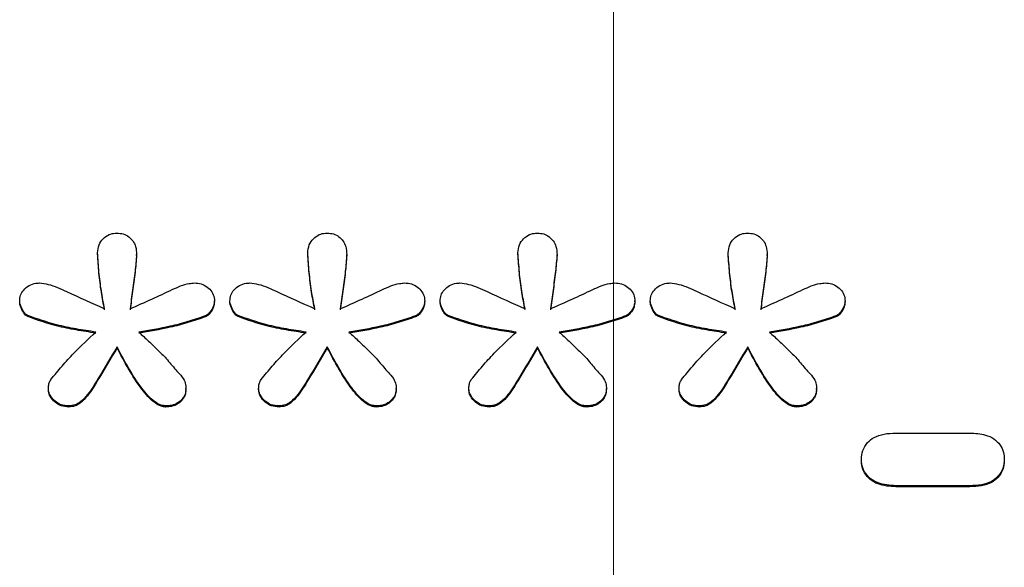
# Model space of a CAD drawing. Header units: inches. Extents: x 0.6 to 16.3, y 0.2 to 11.5.
# Tile 11 of 35: x 4.505 to 4.73, y 7.189 to 7.315. Entities that reach past the tile are written whole.
import ezdxf

# ---------------------------------------------------------------- set-up
doc = ezdxf.new("R2010")
doc.units = ezdxf.units.IN
doc.header["$MEASUREMENT"] = 0
doc.linetypes.add('CENTERX2', pattern=[0.8, 0.5, -0.1, 0.1, -0.1])

msp = doc.modelspace()

# ---------------------------------------------------------------- linework, layer by layer
at = {"color": 7, "linetype": 'CENTERX2', "lineweight": 18}
msp.add_line((4.64071, 10.07316), (4.64071, 3.96123), dxfattribs=at)
at = {"color": 7, "linetype": 'Continuous', "lineweight": 25}
for p, q in [((4.52266, 7.26101), (4.52266, 7.26125)), ((4.57076, 7.26101), (4.57076, 7.26125)), ((4.61886, 7.26101), (4.61886, 7.26125)), ((4.66695, 7.26101), (4.66695, 7.26125)), ((4.53159, 7.26066), (4.53159, 7.2609)), ((4.57969, 7.26066), (4.57969, 7.2609)), ((4.62779, 7.26066), (4.62779, 7.2609)), ((4.67589, 7.26066), (4.67589, 7.2609)), ((4.50484, 7.25), (4.50484, 7.25024)), ((4.54941, 7.25), (4.54941, 7.25024)), ((4.55294, 7.25), (4.55294, 7.25024)), ((4.59751, 7.25), (4.59751, 7.25024)), ((4.60104, 7.25), (4.60104, 7.25024)), ((4.6456, 7.25), (4.6456, 7.25024)), ((4.64914, 7.25), (4.64914, 7.25024)), ((4.6937, 7.25), (4.6937, 7.25024)), ((4.50671, 7.24664), (4.50671, 7.24688)), ((4.5473, 7.24658), (4.5473, 7.24682)), ((4.55481, 7.24664), (4.55481, 7.24688)), ((4.59539, 7.24658), (4.59539, 7.24682)), ((4.6029, 7.24664), (4.6029, 7.24688)), ((4.64349, 7.24658), (4.64349, 7.24682)), ((4.651, 7.24664), (4.651, 7.24688)), ((4.69159, 7.24658), (4.69159, 7.24682)), ((4.52712, 7.23951), (4.52712, 7.23975)), ((4.57522, 7.23951), (4.57522, 7.23975)), ((4.62332, 7.23951), (4.62332, 7.23975)), ((4.67142, 7.23951), (4.67142, 7.23975)), ((4.51142, 7.22995), (4.51142, 7.23019)), ((4.54289, 7.22995), (4.54289, 7.23019)), ((4.55952, 7.22995), (4.55952, 7.23019)), ((4.59099, 7.22995), (4.59099, 7.23019)), ((4.60762, 7.22995), (4.60762, 7.23019)), ((4.63909, 7.22995), (4.63909, 7.23019)), ((4.65572, 7.22995), (4.65572, 7.23019)), ((4.68719, 7.22995), (4.68719, 7.23019)), ((4.51608, 7.22595), (4.51608, 7.22619)), ((4.5383, 7.22595), (4.5383, 7.22619)), ((4.56418, 7.22595), (4.56418, 7.22619)), ((4.5864, 7.22595), (4.5864, 7.22619)), ((4.61228, 7.22595), (4.61228, 7.22619)), ((4.6345, 7.22595), (4.6345, 7.22619)), ((4.66038, 7.22595), (4.66038, 7.22619)), ((4.68259, 7.22595), (4.68259, 7.22619)), ((4.70531, 7.21999), (4.72225, 7.21999)), ((4.69743, 7.21373), (4.69743, 7.21397)), ((4.73014, 7.21397), (4.73014, 7.21373)), ((4.70531, 7.2077), (4.70531, 7.20794)), ((4.72225, 7.20794), (4.70531, 7.20794)), ((4.72225, 7.2077), (4.70531, 7.2077)), ((4.72225, 7.2077), (4.72225, 7.20794))]:
    msp.add_line(p, q, dxfattribs=at)
for points, knots in [([(4.52266, 7.26125), (4.52272, 7.26187), (4.52284, 7.26305), (4.52387, 7.26451), (4.52518, 7.26547), (4.52636, 7.26575), (4.52698, 7.26576), (4.52712, 7.26577)], [0, 0, 0, 0, 0.271807, 0.514058, 0.744023, 0.940774, 1, 1, 1, 1]), ([(4.52712, 7.26577), (4.52761, 7.26573), (4.52857, 7.26566), (4.52982, 7.26497), (4.5308, 7.26397), (4.53149, 7.26258), (4.53156, 7.2615), (4.53159, 7.2609)], [0, 0, 0, 0, 0.186727, 0.374343, 0.549017, 0.751938, 1, 1, 1, 1]), ([(4.57076, 7.26125), (4.57082, 7.26187), (4.57094, 7.26305), (4.57197, 7.26451), (4.57328, 7.26547), (4.57446, 7.26575), (4.57508, 7.26576), (4.57522, 7.26577)], [0, 0, 0, 0, 0.271807, 0.514058, 0.744023, 0.940774, 1, 1, 1, 1]), ([(4.57522, 7.26577), (4.57571, 7.26573), (4.57667, 7.26566), (4.57792, 7.26497), (4.5789, 7.26397), (4.57958, 7.26258), (4.57965, 7.2615), (4.57969, 7.2609)], [0, 0, 0, 0, 0.186727, 0.374343, 0.549017, 0.751938, 1, 1, 1, 1]), ([(4.61886, 7.26125), (4.61892, 7.26187), (4.61904, 7.26305), (4.62007, 7.26451), (4.62138, 7.26547), (4.62256, 7.26575), (4.62318, 7.26576), (4.62332, 7.26577)], [0, 0, 0, 0, 0.271807, 0.514058, 0.744023, 0.940774, 1, 1, 1, 1]), ([(4.62332, 7.26577), (4.6238, 7.26573), (4.62477, 7.26566), (4.62602, 7.26497), (4.627, 7.26397), (4.62768, 7.26258), (4.62775, 7.2615), (4.62779, 7.2609)], [0, 0, 0, 0, 0.186727, 0.374343, 0.549017, 0.751938, 1, 1, 1, 1]), ([(4.66695, 7.26125), (4.66702, 7.26187), (4.66714, 7.26305), (4.66817, 7.26451), (4.66948, 7.26547), (4.67066, 7.26575), (4.67128, 7.26576), (4.67142, 7.26577)], [0, 0, 0, 0, 0.271807, 0.514058, 0.744023, 0.940774, 1, 1, 1, 1]), ([(4.67142, 7.26577), (4.6719, 7.26573), (4.67287, 7.26566), (4.67412, 7.26497), (4.6751, 7.26397), (4.67578, 7.26258), (4.67585, 7.2615), (4.67589, 7.2609)], [0, 0, 0, 0, 0.186727, 0.374343, 0.549017, 0.751938, 1, 1, 1, 1]), ([(4.52427, 7.24844), (4.52401, 7.24979), (4.52347, 7.25258), (4.52295, 7.25686), (4.52275, 7.25978), (4.52266, 7.26125)], [0, 0, 0, 0, 0.318539, 0.658914, 1, 1, 1, 1]), ([(4.57237, 7.24844), (4.57211, 7.24979), (4.57157, 7.25258), (4.57105, 7.25686), (4.57085, 7.25978), (4.57076, 7.26125)], [0, 0, 0, 0, 0.318539, 0.658914, 1, 1, 1, 1]), ([(4.62047, 7.24844), (4.62021, 7.24979), (4.61967, 7.25258), (4.61915, 7.25686), (4.61895, 7.25978), (4.61886, 7.26125)], [0, 0, 0, 0, 0.318539, 0.658914, 1, 1, 1, 1]), ([(4.66857, 7.24844), (4.66831, 7.24979), (4.66777, 7.25258), (4.66725, 7.25686), (4.66705, 7.25978), (4.66695, 7.26125)], [0, 0, 0, 0, 0.318539, 0.658914, 1, 1, 1, 1]), ([(4.52427, 7.2482), (4.52401, 7.24955), (4.52347, 7.25234), (4.52295, 7.25662), (4.52275, 7.25954), (4.52266, 7.26101)], [0, 0, 0, 0, 0.318539, 0.658914, 1, 1, 1, 1]), ([(4.53159, 7.2609), (4.53149, 7.25961), (4.53127, 7.25688), (4.53067, 7.25274), (4.53029, 7.24987), (4.5301, 7.24844)], [0, 0, 0, 0, 0.30923, 0.654607, 1, 1, 1, 1]), ([(4.53159, 7.26066), (4.53149, 7.25937), (4.53127, 7.25664), (4.53067, 7.2525), (4.53029, 7.24964), (4.5301, 7.2482)], [0, 0, 0, 0, 0.30923, 0.654607, 1, 1, 1, 1]), ([(4.57237, 7.2482), (4.57211, 7.24955), (4.57157, 7.25234), (4.57105, 7.25662), (4.57085, 7.25954), (4.57076, 7.26101)], [0, 0, 0, 0, 0.318539, 0.658914, 1, 1, 1, 1]), ([(4.57969, 7.2609), (4.57959, 7.25961), (4.57937, 7.25688), (4.57877, 7.25274), (4.57839, 7.24987), (4.5782, 7.24844)], [0, 0, 0, 0, 0.30923, 0.654607, 1, 1, 1, 1]), ([(4.57969, 7.26066), (4.57959, 7.25937), (4.57937, 7.25664), (4.57877, 7.2525), (4.57839, 7.24964), (4.5782, 7.2482)], [0, 0, 0, 0, 0.30923, 0.654607, 1, 1, 1, 1]), ([(4.62047, 7.2482), (4.62021, 7.24955), (4.61967, 7.25234), (4.61915, 7.25662), (4.61895, 7.25954), (4.61886, 7.26101)], [0, 0, 0, 0, 0.318539, 0.658914, 1, 1, 1, 1]), ([(4.62779, 7.2609), (4.62769, 7.25961), (4.62746, 7.25688), (4.62687, 7.25274), (4.62649, 7.24987), (4.6263, 7.24844)], [0, 0, 0, 0, 0.30923, 0.654607, 1, 1, 1, 1]), ([(4.62779, 7.26066), (4.62769, 7.25937), (4.62746, 7.25664), (4.62687, 7.2525), (4.62649, 7.24964), (4.6263, 7.2482)], [0, 0, 0, 0, 0.30923, 0.654607, 1, 1, 1, 1]), ([(4.66857, 7.2482), (4.66831, 7.24955), (4.66777, 7.25234), (4.66725, 7.25662), (4.66705, 7.25954), (4.66695, 7.26101)], [0, 0, 0, 0, 0.318539, 0.658914, 1, 1, 1, 1]), ([(4.67589, 7.2609), (4.67579, 7.25961), (4.67556, 7.25688), (4.67497, 7.25274), (4.67459, 7.24987), (4.6744, 7.24844)], [0, 0, 0, 0, 0.30923, 0.654607, 1, 1, 1, 1]), ([(4.67589, 7.26066), (4.67579, 7.25937), (4.67556, 7.25664), (4.67497, 7.2525), (4.67459, 7.24964), (4.6744, 7.2482)], [0, 0, 0, 0, 0.30923, 0.654607, 1, 1, 1, 1]), ([(4.50484, 7.25024), (4.50488, 7.25068), (4.50496, 7.25158), (4.50575, 7.25283), (4.50696, 7.25382), (4.50828, 7.2543), (4.50911, 7.25434), (4.50937, 7.25435)], [0, 0, 0, 0, 0.20353, 0.407885, 0.647226, 0.885316, 1, 1, 1, 1]), ([(4.50937, 7.25435), (4.51004, 7.25426), (4.51222, 7.25398), (4.51711, 7.25165), (4.52138, 7.24974), (4.52427, 7.24844)], [0, 0, 0, 0, 0.124093, 0.404933, 1, 1, 1, 1]), ([(4.5301, 7.24844), (4.53177, 7.24918), (4.53501, 7.25062), (4.53941, 7.25268), (4.54265, 7.25416), (4.54442, 7.25432), (4.54481, 7.25435)], [0, 0, 0, 0, 0.342904, 0.668758, 0.926008, 1, 1, 1, 1]), ([(4.54481, 7.25435), (4.54534, 7.25431), (4.5464, 7.25422), (4.54779, 7.25346), (4.54887, 7.25238), (4.54936, 7.25121), (4.54939, 7.25048), (4.54941, 7.25024)], [0, 0, 0, 0, 0.223546, 0.447736, 0.666173, 0.889996, 1, 1, 1, 1]), ([(4.55294, 7.25024), (4.55298, 7.25068), (4.55306, 7.25158), (4.55385, 7.25283), (4.55506, 7.25382), (4.55638, 7.2543), (4.55721, 7.25434), (4.55747, 7.25435)], [0, 0, 0, 0, 0.20353, 0.407885, 0.647226, 0.885316, 1, 1, 1, 1]), ([(4.55747, 7.25435), (4.55814, 7.25426), (4.56032, 7.25398), (4.56521, 7.25165), (4.56947, 7.24974), (4.57237, 7.24844)], [0, 0, 0, 0, 0.124093, 0.404933, 1, 1, 1, 1]), ([(4.5782, 7.24844), (4.57986, 7.24918), (4.58311, 7.25062), (4.58751, 7.25268), (4.59074, 7.25416), (4.59252, 7.25432), (4.59291, 7.25435)], [0, 0, 0, 0, 0.342904, 0.668758, 0.926008, 1, 1, 1, 1]), ([(4.59291, 7.25435), (4.59344, 7.25431), (4.5945, 7.25422), (4.59589, 7.25346), (4.59697, 7.25238), (4.59746, 7.25121), (4.59749, 7.25048), (4.59751, 7.25024)], [0, 0, 0, 0, 0.223546, 0.447736, 0.666173, 0.889996, 1, 1, 1, 1]), ([(4.60104, 7.25024), (4.60108, 7.25068), (4.60116, 7.25158), (4.60195, 7.25283), (4.60316, 7.25382), (4.60448, 7.2543), (4.60531, 7.25434), (4.60557, 7.25435)], [0, 0, 0, 0, 0.20353, 0.407885, 0.647226, 0.885316, 1, 1, 1, 1]), ([(4.60557, 7.25435), (4.60624, 7.25426), (4.60842, 7.25398), (4.61331, 7.25165), (4.61757, 7.24974), (4.62047, 7.24844)], [0, 0, 0, 0, 0.124093, 0.404933, 1, 1, 1, 1]), ([(4.6263, 7.24844), (4.62796, 7.24918), (4.6312, 7.25062), (4.63561, 7.25268), (4.63884, 7.25416), (4.64062, 7.25432), (4.64101, 7.25435)], [0, 0, 0, 0, 0.342904, 0.668758, 0.926008, 1, 1, 1, 1]), ([(4.64101, 7.25435), (4.64154, 7.25431), (4.6426, 7.25422), (4.64399, 7.25346), (4.64507, 7.25238), (4.64556, 7.25121), (4.64559, 7.25048), (4.6456, 7.25024)], [0, 0, 0, 0, 0.223546, 0.447736, 0.666173, 0.889996, 1, 1, 1, 1]), ([(4.64914, 7.25024), (4.64918, 7.25068), (4.64926, 7.25158), (4.65005, 7.25283), (4.65126, 7.25382), (4.65258, 7.2543), (4.65341, 7.25434), (4.65367, 7.25435)], [0, 0, 0, 0, 0.20353, 0.407885, 0.647226, 0.885316, 1, 1, 1, 1]), ([(4.65367, 7.25435), (4.65434, 7.25426), (4.65652, 7.25398), (4.66141, 7.25165), (4.66567, 7.24974), (4.66857, 7.24844)], [0, 0, 0, 0, 0.124093, 0.404933, 1, 1, 1, 1]), ([(4.6744, 7.24844), (4.67606, 7.24918), (4.6793, 7.25062), (4.68371, 7.25268), (4.68694, 7.25416), (4.68872, 7.25432), (4.68911, 7.25435)], [0, 0, 0, 0, 0.342904, 0.668758, 0.926008, 1, 1, 1, 1]), ([(4.68911, 7.25435), (4.68964, 7.25431), (4.6907, 7.25422), (4.69209, 7.25346), (4.69317, 7.25238), (4.69366, 7.25121), (4.69369, 7.25048), (4.6937, 7.25024)], [0, 0, 0, 0, 0.223546, 0.447736, 0.666173, 0.889996, 1, 1, 1, 1]), ([(4.50671, 7.24688), (4.50653, 7.24699), (4.50593, 7.2474), (4.5053, 7.24852), (4.50486, 7.24956), (4.50485, 7.25017), (4.50484, 7.25024)], [0, 0, 0, 0, 0.151625, 0.530973, 0.949184, 1, 1, 1, 1]), ([(4.50671, 7.24664), (4.50653, 7.24675), (4.50593, 7.24716), (4.5053, 7.24828), (4.50486, 7.24932), (4.50485, 7.24993), (4.50484, 7.25)], [0, 0, 0, 0, 0.151625, 0.530973, 0.949184, 1, 1, 1, 1]), ([(4.54941, 7.25024), (4.54936, 7.24987), (4.54925, 7.24893), (4.54856, 7.24786), (4.54785, 7.24709), (4.54744, 7.24689), (4.5473, 7.24682)], [0, 0, 0, 0, 0.269353, 0.685116, 0.88843, 1, 1, 1, 1]), ([(4.54941, 7.25), (4.54936, 7.24963), (4.54925, 7.24869), (4.54856, 7.24762), (4.54785, 7.24685), (4.54744, 7.24665), (4.5473, 7.24658)], [0, 0, 0, 0, 0.269353, 0.685116, 0.88843, 1, 1, 1, 1]), ([(4.55481, 7.24688), (4.55463, 7.24699), (4.55403, 7.2474), (4.5534, 7.24852), (4.55296, 7.24956), (4.55295, 7.25017), (4.55294, 7.25024)], [0, 0, 0, 0, 0.151625, 0.530973, 0.949184, 1, 1, 1, 1]), ([(4.55481, 7.24664), (4.55463, 7.24675), (4.55403, 7.24716), (4.5534, 7.24828), (4.55296, 7.24932), (4.55295, 7.24993), (4.55294, 7.25)], [0, 0, 0, 0, 0.151625, 0.530973, 0.949184, 1, 1, 1, 1]), ([(4.59751, 7.25024), (4.59746, 7.24987), (4.59735, 7.24893), (4.59666, 7.24786), (4.59595, 7.24709), (4.59554, 7.24689), (4.59539, 7.24682)], [0, 0, 0, 0, 0.269353, 0.685116, 0.88843, 1, 1, 1, 1]), ([(4.59751, 7.25), (4.59746, 7.24963), (4.59735, 7.24869), (4.59666, 7.24762), (4.59595, 7.24685), (4.59554, 7.24665), (4.59539, 7.24658)], [0, 0, 0, 0, 0.2693535, 0.6851157, 0.8884304, 1, 1, 1, 1]), ([(4.6029, 7.24688), (4.60273, 7.24699), (4.60213, 7.2474), (4.60149, 7.24852), (4.60106, 7.24956), (4.60104, 7.25017), (4.60104, 7.25024)], [0, 0, 0, 0, 0.151625, 0.530973, 0.949184, 1, 1, 1, 1]), ([(4.6029, 7.24664), (4.60273, 7.24675), (4.60213, 7.24716), (4.60149, 7.24828), (4.60106, 7.24932), (4.60104, 7.24993), (4.60104, 7.25)], [0, 0, 0, 0, 0.1516253, 0.5309733, 0.9491843, 1, 1, 1, 1]), ([(4.6456, 7.25024), (4.64556, 7.24987), (4.64545, 7.24893), (4.64476, 7.24786), (4.64405, 7.24709), (4.64364, 7.24689), (4.64349, 7.24682)], [0, 0, 0, 0, 0.2693535, 0.6851157, 0.8884304, 1, 1, 1, 1]), ([(4.6456, 7.25), (4.64556, 7.24963), (4.64545, 7.24869), (4.64476, 7.24762), (4.64405, 7.24685), (4.64364, 7.24665), (4.64349, 7.24658)], [0, 0, 0, 0, 0.269353, 0.685116, 0.88843, 1, 1, 1, 1]), ([(4.651, 7.24688), (4.65083, 7.24699), (4.65023, 7.2474), (4.64959, 7.24852), (4.64916, 7.24956), (4.64914, 7.25017), (4.64914, 7.25024)], [0, 0, 0, 0, 0.1516253, 0.5309733, 0.9491843, 1, 1, 1, 1]), ([(4.651, 7.24664), (4.65083, 7.24675), (4.65023, 7.24716), (4.64959, 7.24828), (4.64916, 7.24932), (4.64914, 7.24993), (4.64914, 7.25)], [0, 0, 0, 0, 0.151625, 0.530973, 0.949184, 1, 1, 1, 1]), ([(4.6937, 7.25024), (4.69366, 7.24987), (4.69354, 7.24893), (4.69286, 7.24786), (4.69215, 7.24709), (4.69174, 7.24689), (4.69159, 7.24682)], [0, 0, 0, 0, 0.2693535, 0.6851157, 0.8884304, 1, 1, 1, 1]), ([(4.6937, 7.25), (4.69366, 7.24963), (4.69354, 7.24869), (4.69286, 7.24762), (4.69215, 7.24685), (4.69174, 7.24665), (4.69159, 7.24658)], [0, 0, 0, 0, 0.2693535, 0.6851157, 0.8884304, 1, 1, 1, 1]), ([(4.52228, 7.24311), (4.52078, 7.24334), (4.51776, 7.2438), (4.51249, 7.24486), (4.50888, 7.24612), (4.50671, 7.24688)], [0, 0, 0, 0, 0.28412, 0.568312, 1, 1, 1, 1]), ([(4.52228, 7.24287), (4.52078, 7.2431), (4.51776, 7.24356), (4.51249, 7.24462), (4.50888, 7.24588), (4.50671, 7.24664)], [0, 0, 0, 0, 0.28412, 0.568312, 1, 1, 1, 1]), ([(4.5473, 7.24682), (4.54598, 7.24636), (4.54335, 7.24545), (4.53829, 7.24413), (4.5345, 7.24351), (4.53209, 7.24311)], [0, 0, 0, 0, 0.267179, 0.534328, 1, 1, 1, 1]), ([(4.5473, 7.24658), (4.54598, 7.24613), (4.54335, 7.24521), (4.53829, 7.24389), (4.5345, 7.24327), (4.53209, 7.24287)], [0, 0, 0, 0, 0.267179, 0.534328, 1, 1, 1, 1]), ([(4.57038, 7.24311), (4.56888, 7.24334), (4.56586, 7.2438), (4.56059, 7.24486), (4.55698, 7.24612), (4.55481, 7.24688)], [0, 0, 0, 0, 0.28412, 0.568312, 1, 1, 1, 1]), ([(4.57038, 7.24287), (4.56888, 7.2431), (4.56586, 7.24356), (4.56059, 7.24462), (4.55698, 7.24588), (4.55481, 7.24664)], [0, 0, 0, 0, 0.28412, 0.568312, 1, 1, 1, 1]), ([(4.59539, 7.24682), (4.59408, 7.24636), (4.59145, 7.24545), (4.58639, 7.24413), (4.5826, 7.24351), (4.58019, 7.24311)], [0, 0, 0, 0, 0.267179, 0.534328, 1, 1, 1, 1]), ([(4.59539, 7.24658), (4.59408, 7.24613), (4.59145, 7.24521), (4.58639, 7.24389), (4.5826, 7.24327), (4.58019, 7.24287)], [0, 0, 0, 0, 0.267179, 0.534328, 1, 1, 1, 1]), ([(4.61848, 7.24311), (4.61698, 7.24334), (4.61396, 7.2438), (4.60869, 7.24486), (4.60508, 7.24612), (4.6029, 7.24688)], [0, 0, 0, 0, 0.28412, 0.568312, 1, 1, 1, 1]), ([(4.61848, 7.24287), (4.61698, 7.2431), (4.61396, 7.24356), (4.60869, 7.24462), (4.60508, 7.24588), (4.6029, 7.24664)], [0, 0, 0, 0, 0.28412, 0.568312, 1, 1, 1, 1]), ([(4.64349, 7.24682), (4.64218, 7.24636), (4.63955, 7.24545), (4.63449, 7.24413), (4.6307, 7.24351), (4.62829, 7.24311)], [0, 0, 0, 0, 0.267179, 0.534328, 1, 1, 1, 1]), ([(4.64349, 7.24658), (4.64218, 7.24613), (4.63955, 7.24521), (4.63449, 7.24389), (4.6307, 7.24327), (4.62829, 7.24287)], [0, 0, 0, 0, 0.267179, 0.534328, 1, 1, 1, 1]), ([(4.66658, 7.24311), (4.66507, 7.24334), (4.66206, 7.2438), (4.65679, 7.24486), (4.65318, 7.24612), (4.651, 7.24688)], [0, 0, 0, 0, 0.28412, 0.568312, 1, 1, 1, 1]), ([(4.66658, 7.24287), (4.66507, 7.2431), (4.66206, 7.24356), (4.65679, 7.24462), (4.65318, 7.24588), (4.651, 7.24664)], [0, 0, 0, 0, 0.28412, 0.568312, 1, 1, 1, 1]), ([(4.69159, 7.24682), (4.69028, 7.24636), (4.68765, 7.24545), (4.68259, 7.24413), (4.6788, 7.24351), (4.67639, 7.24311)], [0, 0, 0, 0, 0.267179, 0.534328, 1, 1, 1, 1]), ([(4.69159, 7.24658), (4.69028, 7.24613), (4.68765, 7.24521), (4.68259, 7.24389), (4.6788, 7.24327), (4.67639, 7.24287)], [0, 0, 0, 0, 0.267179, 0.534328, 1, 1, 1, 1]), ([(4.51198, 7.23222), (4.51282, 7.23325), (4.51451, 7.23532), (4.51786, 7.23903), (4.52056, 7.24153), (4.52228, 7.24311)], [0, 0, 0, 0, 0.267688, 0.53539, 1, 1, 1, 1]), ([(4.53209, 7.24311), (4.53285, 7.24242), (4.53425, 7.24113), (4.53623, 7.2392), (4.53748, 7.23798), (4.53811, 7.23738)], [0, 0, 0, 0, 0.369998, 0.684996, 1, 1, 1, 1]), ([(4.56008, 7.23222), (4.56092, 7.23325), (4.56261, 7.23532), (4.56595, 7.23903), (4.56866, 7.24153), (4.57038, 7.24311)], [0, 0, 0, 0, 0.267688, 0.53539, 1, 1, 1, 1]), ([(4.58019, 7.24311), (4.58095, 7.24242), (4.58235, 7.24113), (4.58433, 7.2392), (4.58558, 7.23798), (4.58621, 7.23738)], [0, 0, 0, 0, 0.369998, 0.684996, 1, 1, 1, 1]), ([(4.60818, 7.23222), (4.60902, 7.23325), (4.6107, 7.23532), (4.61405, 7.23903), (4.61676, 7.24153), (4.61848, 7.24311)], [0, 0, 0, 0, 0.267688, 0.53539, 1, 1, 1, 1]), ([(4.62829, 7.24311), (4.62905, 7.24242), (4.63045, 7.24113), (4.63243, 7.2392), (4.63368, 7.23798), (4.63431, 7.23738)], [0, 0, 0, 0, 0.369998, 0.684996, 1, 1, 1, 1]), ([(4.65628, 7.23222), (4.65712, 7.23325), (4.6588, 7.23532), (4.66215, 7.23903), (4.66486, 7.24153), (4.66658, 7.24311)], [0, 0, 0, 0, 0.267688, 0.53539, 1, 1, 1, 1]), ([(4.67639, 7.24311), (4.67714, 7.24242), (4.67855, 7.24113), (4.68053, 7.2392), (4.68178, 7.23798), (4.68241, 7.23738)], [0, 0, 0, 0, 0.369998, 0.684996, 1, 1, 1, 1]), ([(4.52712, 7.23975), (4.52568, 7.23729), (4.52351, 7.2336), (4.52087, 7.22927), (4.51907, 7.22726), (4.51755, 7.22633), (4.51657, 7.22624), (4.51608, 7.22619)], [0, 0, 0, 0, 0.4783277, 0.7187231, 0.8464425, 0.9218381, 1, 1, 1, 1]), ([(4.52712, 7.23951), (4.52568, 7.23705), (4.52351, 7.23336), (4.52087, 7.22903), (4.51907, 7.22702), (4.51755, 7.2261), (4.51657, 7.226), (4.51608, 7.22595)], [0, 0, 0, 0, 0.478328, 0.718723, 0.846443, 0.921838, 1, 1, 1, 1]), ([(4.5383, 7.22619), (4.53793, 7.22624), (4.53702, 7.22634), (4.53496, 7.22762), (4.53123, 7.23198), (4.52885, 7.23649), (4.52712, 7.23975)], [0, 0, 0, 0, 0.057926, 0.144185, 0.382989, 1, 1, 1, 1]), ([(4.5383, 7.22595), (4.53793, 7.226), (4.53702, 7.22611), (4.53496, 7.22738), (4.53123, 7.23174), (4.52885, 7.23626), (4.52712, 7.23951)], [0, 0, 0, 0, 0.057926, 0.144185, 0.382989, 1, 1, 1, 1]), ([(4.57522, 7.23975), (4.57378, 7.23729), (4.57161, 7.2336), (4.56897, 7.22927), (4.56717, 7.22726), (4.56565, 7.22633), (4.56467, 7.22624), (4.56418, 7.22619)], [0, 0, 0, 0, 0.478328, 0.718723, 0.846443, 0.921838, 1, 1, 1, 1]), ([(4.57522, 7.23951), (4.57378, 7.23705), (4.57161, 7.23336), (4.56897, 7.22903), (4.56717, 7.22702), (4.56565, 7.2261), (4.56467, 7.226), (4.56418, 7.22595)], [0, 0, 0, 0, 0.478328, 0.718723, 0.846443, 0.921838, 1, 1, 1, 1]), ([(4.5864, 7.22619), (4.58603, 7.22624), (4.58512, 7.22634), (4.58306, 7.22762), (4.57933, 7.23198), (4.57695, 7.23649), (4.57522, 7.23975)], [0, 0, 0, 0, 0.057926, 0.144185, 0.382989, 1, 1, 1, 1]), ([(4.5864, 7.22595), (4.58603, 7.226), (4.58512, 7.22611), (4.58306, 7.22738), (4.57933, 7.23174), (4.57695, 7.23626), (4.57522, 7.23951)], [0, 0, 0, 0, 0.057926, 0.144185, 0.382989, 1, 1, 1, 1]), ([(4.62332, 7.23975), (4.62188, 7.23729), (4.61971, 7.2336), (4.61707, 7.22927), (4.61527, 7.22726), (4.61374, 7.22633), (4.61277, 7.22624), (4.61228, 7.22619)], [0, 0, 0, 0, 0.478328, 0.718723, 0.846443, 0.921838, 1, 1, 1, 1]), ([(4.62332, 7.23951), (4.62188, 7.23705), (4.61971, 7.23336), (4.61707, 7.22903), (4.61527, 7.22702), (4.61374, 7.2261), (4.61277, 7.226), (4.61228, 7.22595)], [0, 0, 0, 0, 0.478328, 0.718723, 0.846443, 0.921838, 1, 1, 1, 1]), ([(4.6345, 7.22619), (4.63413, 7.22624), (4.63322, 7.22634), (4.63116, 7.22762), (4.62743, 7.23198), (4.62505, 7.23649), (4.62332, 7.23975)], [0, 0, 0, 0, 0.0579261, 0.1441851, 0.3829893, 1, 1, 1, 1]), ([(4.6345, 7.22595), (4.63413, 7.226), (4.63322, 7.22611), (4.63116, 7.22738), (4.62743, 7.23174), (4.62505, 7.23626), (4.62332, 7.23951)], [0, 0, 0, 0, 0.057926, 0.144185, 0.382989, 1, 1, 1, 1]), ([(4.67142, 7.23975), (4.66998, 7.23729), (4.66781, 7.2336), (4.66517, 7.22927), (4.66337, 7.22726), (4.66184, 7.22633), (4.66087, 7.22624), (4.66038, 7.22619)], [0, 0, 0, 0, 0.478328, 0.718723, 0.846443, 0.921838, 1, 1, 1, 1]), ([(4.67142, 7.23951), (4.66998, 7.23705), (4.66781, 7.23336), (4.66517, 7.22903), (4.66337, 7.22702), (4.66184, 7.2261), (4.66087, 7.226), (4.66038, 7.22595)], [0, 0, 0, 0, 0.478328, 0.718723, 0.846443, 0.921838, 1, 1, 1, 1]), ([(4.68259, 7.22619), (4.68223, 7.22624), (4.68132, 7.22634), (4.67926, 7.22762), (4.67553, 7.23198), (4.67314, 7.23649), (4.67142, 7.23975)], [0, 0, 0, 0, 0.057926, 0.144185, 0.382989, 1, 1, 1, 1]), ([(4.68259, 7.22595), (4.68223, 7.226), (4.68132, 7.22611), (4.67926, 7.22738), (4.67553, 7.23174), (4.67314, 7.23626), (4.67142, 7.23951)], [0, 0, 0, 0, 0.057926, 0.144185, 0.382989, 1, 1, 1, 1]), ([(4.53811, 7.23738), (4.53882, 7.23651), (4.53989, 7.23522), (4.54143, 7.23353), (4.54252, 7.23226), (4.54287, 7.23102), (4.54288, 7.23037), (4.54289, 7.23019)], [0, 0, 0, 0, 0.379166, 0.56834, 0.771897, 0.93912, 1, 1, 1, 1]), ([(4.58621, 7.23738), (4.58692, 7.23651), (4.58799, 7.23522), (4.58953, 7.23353), (4.59062, 7.23226), (4.59097, 7.23102), (4.59098, 7.23037), (4.59099, 7.23019)], [0, 0, 0, 0, 0.3791659, 0.5683398, 0.7718971, 0.9391199, 1, 1, 1, 1]), ([(4.63431, 7.23738), (4.63502, 7.23651), (4.63609, 7.23522), (4.63763, 7.23353), (4.63872, 7.23226), (4.63907, 7.23102), (4.63908, 7.23037), (4.63909, 7.23019)], [0, 0, 0, 0, 0.379166, 0.56834, 0.771897, 0.93912, 1, 1, 1, 1]), ([(4.68241, 7.23738), (4.68312, 7.23651), (4.68419, 7.23522), (4.68573, 7.23353), (4.68682, 7.23226), (4.68717, 7.23102), (4.68718, 7.23037), (4.68719, 7.23019)], [0, 0, 0, 0, 0.379166, 0.56834, 0.771897, 0.93912, 1, 1, 1, 1]), ([(4.51142, 7.23019), (4.51143, 7.23047), (4.51146, 7.23104), (4.51165, 7.23174), (4.5119, 7.2321), (4.51198, 7.23222)], [0, 0, 0, 0, 0.3988802, 0.7998773, 1, 1, 1, 1]), ([(4.55952, 7.23019), (4.55953, 7.23047), (4.55956, 7.23104), (4.55975, 7.23174), (4.56, 7.2321), (4.56008, 7.23222)], [0, 0, 0, 0, 0.39888, 0.799877, 1, 1, 1, 1]), ([(4.60762, 7.23019), (4.60763, 7.23047), (4.60766, 7.23104), (4.60785, 7.23174), (4.6081, 7.2321), (4.60818, 7.23222)], [0, 0, 0, 0, 0.39888, 0.799877, 1, 1, 1, 1]), ([(4.65572, 7.23019), (4.65573, 7.23047), (4.65575, 7.23104), (4.65595, 7.23174), (4.6562, 7.2321), (4.65628, 7.23222)], [0, 0, 0, 0, 0.3988802, 0.7998773, 1, 1, 1, 1]), ([(4.51608, 7.22619), (4.51547, 7.22624), (4.51432, 7.22634), (4.51283, 7.22728), (4.51185, 7.22844), (4.51145, 7.2295), (4.51143, 7.23004), (4.51142, 7.23019)], [0, 0, 0, 0, 0.258673, 0.491938, 0.752323, 0.929194, 1, 1, 1, 1]), ([(4.51608, 7.22595), (4.51547, 7.22601), (4.51432, 7.2261), (4.51283, 7.22705), (4.51185, 7.2282), (4.51145, 7.22926), (4.51143, 7.2298), (4.51142, 7.22995)], [0, 0, 0, 0, 0.258673, 0.491938, 0.752323, 0.929194, 1, 1, 1, 1]), ([(4.54289, 7.23019), (4.54285, 7.22976), (4.54277, 7.22889), (4.54205, 7.22774), (4.541, 7.22681), (4.53968, 7.22627), (4.53874, 7.22622), (4.5383, 7.22619)], [0, 0, 0, 0, 0.198437, 0.397311, 0.595096, 0.812023, 1, 1, 1, 1]), ([(4.54289, 7.22995), (4.54285, 7.22952), (4.54277, 7.22865), (4.54205, 7.2275), (4.541, 7.22657), (4.53968, 7.22603), (4.53874, 7.22598), (4.5383, 7.22595)], [0, 0, 0, 0, 0.198437, 0.397311, 0.595096, 0.812023, 1, 1, 1, 1]), ([(4.56418, 7.22619), (4.56357, 7.22624), (4.56242, 7.22634), (4.56093, 7.22728), (4.55995, 7.22844), (4.55955, 7.2295), (4.55953, 7.23004), (4.55952, 7.23019)], [0, 0, 0, 0, 0.258673, 0.491938, 0.752323, 0.929194, 1, 1, 1, 1]), ([(4.56418, 7.22595), (4.56357, 7.22601), (4.56242, 7.2261), (4.56093, 7.22705), (4.55995, 7.2282), (4.55955, 7.22926), (4.55953, 7.2298), (4.55952, 7.22995)], [0, 0, 0, 0, 0.258673, 0.491938, 0.752323, 0.929194, 1, 1, 1, 1]), ([(4.59099, 7.23019), (4.59095, 7.22976), (4.59087, 7.22889), (4.59015, 7.22774), (4.5891, 7.22681), (4.58778, 7.22627), (4.58683, 7.22622), (4.5864, 7.22619)], [0, 0, 0, 0, 0.198437, 0.397311, 0.595096, 0.812023, 1, 1, 1, 1]), ([(4.59099, 7.22995), (4.59095, 7.22952), (4.59087, 7.22865), (4.59015, 7.2275), (4.5891, 7.22657), (4.58778, 7.22603), (4.58683, 7.22598), (4.5864, 7.22595)], [0, 0, 0, 0, 0.198437, 0.397311, 0.595096, 0.812023, 1, 1, 1, 1]), ([(4.61228, 7.22619), (4.61167, 7.22624), (4.61052, 7.22634), (4.60903, 7.22728), (4.60805, 7.22844), (4.60765, 7.2295), (4.60763, 7.23004), (4.60762, 7.23019)], [0, 0, 0, 0, 0.258673, 0.491938, 0.752323, 0.929194, 1, 1, 1, 1]), ([(4.61228, 7.22595), (4.61167, 7.22601), (4.61052, 7.2261), (4.60903, 7.22705), (4.60805, 7.2282), (4.60765, 7.22926), (4.60763, 7.2298), (4.60762, 7.22995)], [0, 0, 0, 0, 0.258673, 0.491938, 0.752323, 0.929194, 1, 1, 1, 1]), ([(4.63909, 7.23019), (4.63905, 7.22976), (4.63897, 7.22889), (4.63825, 7.22774), (4.6372, 7.22681), (4.63588, 7.22627), (4.63493, 7.22622), (4.6345, 7.22619)], [0, 0, 0, 0, 0.198437, 0.397311, 0.595096, 0.812023, 1, 1, 1, 1]), ([(4.63909, 7.22995), (4.63905, 7.22952), (4.63897, 7.22865), (4.63825, 7.2275), (4.6372, 7.22657), (4.63588, 7.22603), (4.63493, 7.22598), (4.6345, 7.22595)], [0, 0, 0, 0, 0.198437, 0.397311, 0.595096, 0.812023, 1, 1, 1, 1]), ([(4.66038, 7.22619), (4.65977, 7.22624), (4.65862, 7.22634), (4.65713, 7.22728), (4.65615, 7.22844), (4.65575, 7.2295), (4.65573, 7.23004), (4.65572, 7.23019)], [0, 0, 0, 0, 0.258673, 0.491938, 0.752323, 0.929194, 1, 1, 1, 1]), ([(4.66038, 7.22595), (4.65977, 7.22601), (4.65862, 7.2261), (4.65713, 7.22705), (4.65615, 7.2282), (4.65575, 7.22926), (4.65573, 7.2298), (4.65572, 7.22995)], [0, 0, 0, 0, 0.258673, 0.491938, 0.752323, 0.929194, 1, 1, 1, 1]), ([(4.68719, 7.23019), (4.68715, 7.22976), (4.68707, 7.22889), (4.68635, 7.22774), (4.6853, 7.22681), (4.68398, 7.22627), (4.68303, 7.22622), (4.68259, 7.22619)], [0, 0, 0, 0, 0.198437, 0.397311, 0.595096, 0.812023, 1, 1, 1, 1]), ([(4.68719, 7.22995), (4.68715, 7.22952), (4.68707, 7.22865), (4.68635, 7.2275), (4.6853, 7.22657), (4.68398, 7.22603), (4.68303, 7.22598), (4.68259, 7.22595)], [0, 0, 0, 0, 0.198437, 0.397311, 0.595096, 0.812023, 1, 1, 1, 1]), ([(4.69743, 7.21397), (4.69748, 7.21466), (4.6976, 7.21604), (4.69871, 7.21781), (4.70041, 7.21915), (4.70269, 7.21989), (4.7044, 7.21996), (4.70531, 7.21999)], [0, 0, 0, 0, 0.191645, 0.384687, 0.553722, 0.764164, 1, 1, 1, 1]), ([(4.72225, 7.21999), (4.72347, 7.21993), (4.72539, 7.21984), (4.72779, 7.21877), (4.72923, 7.21734), (4.73003, 7.21565), (4.7301, 7.2145), (4.73014, 7.21397)], [0, 0, 0, 0, 0.313855, 0.496123, 0.679368, 0.851394, 1, 1, 1, 1]), ([(4.70531, 7.20794), (4.70391, 7.20802), (4.7018, 7.20815), (4.69938, 7.20953), (4.69805, 7.21106), (4.69749, 7.21264), (4.69744, 7.21362), (4.69743, 7.21397)], [0, 0, 0, 0, 0.3607407, 0.5430304, 0.7255712, 0.9027504, 1, 1, 1, 1]), ([(4.73014, 7.21397), (4.73008, 7.21327), (4.72996, 7.21187), (4.72884, 7.21008), (4.72712, 7.20874), (4.72484, 7.20804), (4.72314, 7.20797), (4.72225, 7.20794)], [0, 0, 0, 0, 0.193593, 0.388649, 0.558438, 0.768997, 1, 1, 1, 1]), ([(4.70531, 7.2077), (4.70391, 7.20778), (4.7018, 7.20791), (4.69938, 7.20929), (4.69805, 7.21082), (4.69749, 7.2124), (4.69744, 7.21338), (4.69743, 7.21373)], [0, 0, 0, 0, 0.360741, 0.54303, 0.725571, 0.90275, 1, 1, 1, 1]), ([(4.73014, 7.21373), (4.73008, 7.21303), (4.72996, 7.21163), (4.72884, 7.20984), (4.72712, 7.2085), (4.72484, 7.2078), (4.72314, 7.20774), (4.72225, 7.2077)], [0, 0, 0, 0, 0.193593, 0.388649, 0.558438, 0.768997, 1, 1, 1, 1])]:
    msp.add_open_spline(points, degree=3, knots=knots, dxfattribs=at)

doc.saveas('drawing.dxf')
